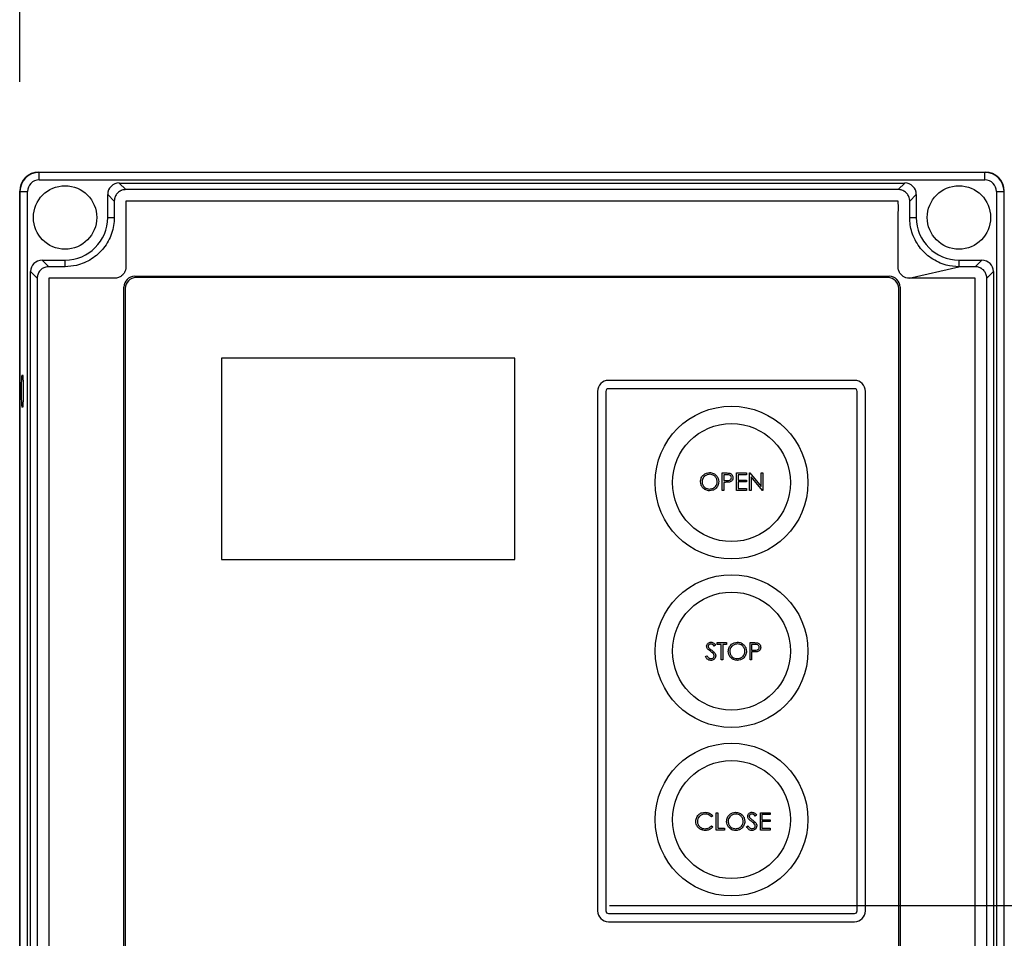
# Model space of a CAD drawing. Header units: inches. Extents: x 170 to 312, y 215 to 248.
# Tile 134 of 256: x 206.64 to 207.02, y 222.647 to 223.002. Entities that reach past the tile are written whole.
import ezdxf

# ---------------------------------------------------------------- set-up
doc = ezdxf.new("R2010")
doc.units = ezdxf.units.IN
doc.header["$LTSCALE"] = 0.25
doc.header["$MEASUREMENT"] = 0
doc.layers.add('ANNOTATIONS', color=1, linetype='Continuous')
doc.layers.add('STANDARD MOTOR LH', color=7, linetype='Continuous')

msp = doc.modelspace()

# ---------------------------------------------------------------- linework, layer by layer
at = {"layer": 'ANNOTATIONS'}
for p, q in [((206.63959, 222.97836), (206.63959, 223.32017)), ((206.86768, 222.65984), (207.91864, 222.65984))]:
    msp.add_line(p, q, dxfattribs=at)
at = {"layer": 'STANDARD MOTOR LH'}
for p, q in [((206.64699, 222.94342), (207.01295, 222.94342)), ((206.64709, 222.94037), (206.64709, 222.94331)), ((207.01285, 222.94331), (206.64709, 222.94331)), ((207.01285, 222.94037), (207.01285, 222.94331)), ((206.64709, 222.94037), (207.01285, 222.94037)), ((206.68061, 222.93664), (206.67806, 222.93919)), ((206.67806, 222.93919), (206.98188, 222.93919)), ((206.97933, 222.93664), (206.98188, 222.93919)), ((206.63959, 222.41149), (206.63959, 222.93602)), ((206.63969, 222.93591), (206.64264, 222.93591)), ((206.63969, 222.93591), (206.63969, 222.41159)), ((206.64264, 222.41159), (206.64264, 222.93591)), ((206.97933, 222.93664), (206.68061, 222.93664)), ((207.0173, 222.93591), (207.02025, 222.93591)), ((207.0173, 222.93591), (207.0173, 222.41159)), ((207.02025, 222.41159), (207.02025, 222.93591)), ((206.67617, 222.93221), (206.67363, 222.93476)), ((206.67363, 222.92587), (206.67363, 222.93476)), ((206.67617, 222.93221), (206.67617, 222.92587)), ((206.98377, 222.93221), (206.98632, 222.93476)), ((206.98377, 222.92587), (206.98377, 222.93221)), ((206.98632, 222.93476), (206.98632, 222.92587)), ((206.67363, 222.92587), (206.67617, 222.92587)), ((206.98377, 222.92587), (206.98632, 222.92587)), ((206.6508, 222.90683), (206.64825, 222.90938)), ((206.64825, 222.90938), (206.65714, 222.90938)), ((206.65714, 222.90683), (206.65714, 222.90938)), ((207.00281, 222.90938), (207.00281, 222.90683)), ((207.00281, 222.90938), (207.01169, 222.90938)), ((207.00914, 222.90683), (207.01169, 222.90938)), ((206.64636, 222.9024), (206.64382, 222.90495)), ((206.64382, 222.44256), (206.64382, 222.90495)), ((206.65714, 222.90683), (206.6508, 222.90683)), ((206.98355, 222.90238), (207.0028, 222.90683)), ((207.00914, 222.90683), (207.0028, 222.90683)), ((207.01358, 222.9024), (207.01613, 222.90495)), ((207.01613, 222.90495), (207.01613, 222.44256)), ((206.64636, 222.9024), (206.64636, 222.44511)), ((206.68409, 222.90314), (206.97585, 222.90314)), ((206.97531, 222.90262), (206.68461, 222.90262)), ((207.01358, 222.44511), (207.01358, 222.9024)), ((206.67986, 222.44859), (206.67986, 222.89892)), ((206.68038, 222.8984), (206.68038, 222.44913)), ((206.97954, 222.44913), (206.97954, 222.8984)), ((206.98008, 222.89892), (206.98008, 222.44859)), ((206.83108, 222.87143), (206.71761, 222.87143)), ((206.71761, 222.87143), (206.71761, 222.79365)), ((206.83108, 222.79365), (206.83108, 222.87143)), ((206.96243, 222.86287), (206.86729, 222.86287)), ((206.96243, 222.85965), (206.86729, 222.85965)), ((206.86306, 222.85864), (206.86306, 222.65779)), ((206.86628, 222.85864), (206.86628, 222.65779)), ((206.96343, 222.65779), (206.96343, 222.85864)), ((206.96665, 222.65779), (206.96665, 222.85864)), ((206.9113, 222.82707), (206.91262, 222.82707)), ((206.9113, 222.82036), (206.9113, 222.82707)), ((206.9119, 222.82639), (206.9119, 222.82415)), ((206.91313, 222.82639), (206.9119, 222.82639)), ((206.91681, 222.82707), (206.9206, 222.82707)), ((206.91681, 222.82036), (206.91681, 222.82707)), ((206.91741, 222.82639), (206.91741, 222.82432)), ((206.9206, 222.82639), (206.91741, 222.82639)), ((206.9206, 222.82707), (206.9206, 222.82639)), ((206.9218, 222.82707), (206.92193, 222.82707)), ((206.9218, 222.82036), (206.9218, 222.82707)), ((206.92193, 222.82707), (206.92636, 222.82179)), ((206.92683, 222.82036), (206.9224, 222.82563)), ((206.9224, 222.82563), (206.9224, 222.82036)), ((206.92636, 222.82707), (206.92696, 222.82707)), ((206.92636, 222.82179), (206.92636, 222.82707)), ((206.92696, 222.82707), (206.92696, 222.82036)), ((206.9119, 222.82415), (206.91308, 222.82413)), ((206.9119, 222.82346), (206.9119, 222.82036)), ((206.91238, 222.82346), (206.9119, 222.82346)), ((206.91741, 222.82432), (206.9206, 222.82432)), ((206.91741, 222.82363), (206.91741, 222.82105)), ((206.9206, 222.82363), (206.91741, 222.82363)), ((206.91741, 222.82105), (206.9206, 222.82105)), ((206.9206, 222.82432), (206.9206, 222.82363)), ((206.9206, 222.82105), (206.9206, 222.82036)), ((206.9119, 222.82036), (206.9113, 222.82036)), ((206.9206, 222.82036), (206.91681, 222.82036)), ((206.9224, 222.82036), (206.9218, 222.82036)), ((206.92696, 222.82036), (206.92683, 222.82036)), ((206.71761, 222.79365), (206.83108, 222.79365)), ((206.90868, 222.76052), (206.90814, 222.76011)), ((206.90937, 222.76149), (206.9129, 222.76149)), ((206.90937, 222.7608), (206.90937, 222.76149)), ((206.91083, 222.7608), (206.90937, 222.7608)), ((206.91083, 222.75477), (206.91083, 222.7608)), ((206.91144, 222.7608), (206.91144, 222.75477)), ((206.9129, 222.7608), (206.91144, 222.7608)), ((206.9129, 222.76149), (206.9129, 222.7608)), ((206.92202, 222.76149), (206.92334, 222.76149)), ((206.92202, 222.75477), (206.92202, 222.76149)), ((206.92262, 222.7608), (206.92262, 222.75856)), ((206.92385, 222.7608), (206.92262, 222.7608)), ((206.90481, 222.75607), (206.90538, 222.75641)), ((206.92262, 222.75856), (206.9238, 222.75854)), ((206.92262, 222.75787), (206.92262, 222.75477)), ((206.9231, 222.75787), (206.92262, 222.75787)), ((206.91144, 222.75477), (206.91083, 222.75477)), ((206.92262, 222.75477), (206.92202, 222.75477)), ((206.90898, 222.69573), (206.90959, 222.69573)), ((206.90898, 222.68902), (206.90898, 222.69573)), ((206.90959, 222.69573), (206.90959, 222.68971)), ((206.92602, 222.69573), (206.92981, 222.69573)), ((206.92602, 222.68902), (206.92602, 222.69573)), ((206.92981, 222.69573), (206.92981, 222.69504)), ((206.90761, 222.6945), (206.90708, 222.6941)), ((206.92456, 222.69477), (206.92402, 222.69435)), ((206.92663, 222.69504), (206.92663, 222.69298)), ((206.92981, 222.69504), (206.92663, 222.69504)), ((206.92663, 222.69298), (206.92981, 222.69298)), ((206.92663, 222.69229), (206.92663, 222.68971)), ((206.92981, 222.69229), (206.92663, 222.69229)), ((206.92981, 222.69298), (206.92981, 222.69229)), ((206.90708, 222.69065), (206.90761, 222.69025)), ((206.91217, 222.68902), (206.90898, 222.68902)), ((206.90959, 222.68971), (206.91217, 222.68971)), ((206.91217, 222.68971), (206.91217, 222.68902)), ((206.92069, 222.69031), (206.92125, 222.69065)), ((206.92981, 222.68902), (206.92602, 222.68902)), ((206.92663, 222.68971), (206.92981, 222.68971)), ((206.92981, 222.68971), (206.92981, 222.68902)), ((206.86729, 222.65679), (206.96243, 222.65679)), ((206.86729, 222.65356), (206.96243, 222.65356))]:
    msp.add_line(p, q, dxfattribs=at)
at = {"layer": 'STANDARD MOTOR LH', "flags": 128}
msp.add_lwpolyline([(206.64097, 222.85875), (206.64095, 222.85688), (206.64091, 222.85517), (206.64084, 222.85379), (206.64075, 222.85284), (206.64066, 222.85242), (206.64056, 222.85256), (206.64047, 222.85325), (206.64039, 222.85443), (206.64033, 222.85599), (206.64031, 222.8578), (206.64031, 222.85969), (206.64033, 222.8615), (206.64039, 222.86306), (206.64047, 222.86424), (206.64056, 222.86493), (206.64066, 222.86507), (206.64075, 222.86465), (206.64084, 222.8637), (206.64091, 222.86232), (206.64095, 222.86062), (206.64097, 222.85875)], dxfattribs=at)
at = {"layer": 'STANDARD MOTOR LH'}
for centre, radius in [((206.65714, 222.92587), 0.01226), ((207.00281, 222.92587), 0.01226), ((206.91486, 222.82336), 0.02954), ((206.91486, 222.82336), 0.02282), ((206.91486, 222.75822), 0.02954), ((206.91486, 222.75822), 0.02282), ((206.91486, 222.69307), 0.02954), ((206.91486, 222.69307), 0.02282)]:
    msp.add_circle(centre, radius, dxfattribs=at)
for centre, radius, start, end in [((206.64699, 222.93602), 0.0074, 90, 180), ((206.64709, 222.93591), 0.0074, 90, 180), ((207.01285, 222.93591), 0.0074, 0, 90), ((207.01295, 222.93602), 0.0074, 0, 90), ((206.64709, 222.93591), 0.00445, 90, 180), ((207.01285, 222.93591), 0.00445, 0, 90), ((206.65714, 222.92587), 0.01649, 270, 0), ((207.00281, 222.92587), 0.01649, 180, 270), ((206.68409, 222.89892), 0.00423, 90, 180), ((206.68461, 222.8984), 0.00423, 90, 180), ((206.97531, 222.8984), 0.00423, 0, 90), ((206.97585, 222.89892), 0.00423, 0, 90), ((206.86729, 222.85864), 0.00423, 90, 180), ((206.86729, 222.85864), 0.00101, 90, 180), ((206.96243, 222.85864), 0.00423, 0, 90), ((206.96243, 222.85864), 0.00101, 0, 90), ((206.86729, 222.65779), 0.00423, 180, 270), ((206.86729, 222.65779), 0.00101, 180, 270), ((206.96243, 222.65779), 0.00101, 270, 0), ((206.96243, 222.65779), 0.00423, 270, 0)]:
    msp.add_arc(centre, radius, start, end, dxfattribs=at)
for centre, major_axis in [((206.67807, 222.93475), (-0.00315, 0.00315)), ((206.98187, 222.93475), (0.00315, 0.00315)), ((206.64826, 222.90493), (-0.00315, 0.00315)), ((207.01168, 222.90493), (0.00315, 0.00315))]:
    msp.add_ellipse(centre, major_axis=major_axis, ratio=0.997265, start_param=5.499157, end_param=7.067214, dxfattribs=at)
for points, knots in [([(206.68061, 222.93664), (206.6801, 222.9366), (206.67948, 222.93654), (206.67867, 222.93621), (206.67791, 222.93579), (206.67699, 222.93492), (206.67648, 222.93392), (206.67627, 222.93317), (206.67621, 222.93281), (206.67618, 222.93251), (206.67618, 222.93236), (206.67617, 222.93228), (206.67617, 222.93224), (206.67617, 222.93222), (206.67617, 222.93221)], [0, 0, 0, 0, 0.21671, 0.26968, 0.375661, 0.589626, 0.803626, 0.852002, 0.92549, 0.962679, 0.981338, 0.99067, 0.995335, 1, 1, 1, 1]), ([(206.98377, 222.93221), (206.98377, 222.9323), (206.98376, 222.93277), (206.98362, 222.93347), (206.98319, 222.9345), (206.98242, 222.93551), (206.98116, 222.93634), (206.98006, 222.93662), (206.97945, 222.93664), (206.97933, 222.93664)], [0, 0, 0, 0, 0.040002, 0.201218, 0.307255, 0.521394, 0.735576, 0.949847, 1, 1, 1, 1]), ([(206.98355, 222.90238), (206.98313, 222.90242), (206.98231, 222.90249), (206.98134, 222.90296), (206.98065, 222.9035), (206.98018, 222.90402), (206.9798, 222.9046), (206.97952, 222.90524), (206.97919, 222.90659), (206.97937, 222.90868), (206.97931, 222.91097), (206.97932, 222.91325), (206.97933, 222.91828), (206.97916, 222.9247), (206.97947, 222.93017), (206.97931, 222.93205), (206.97929, 222.93209), (206.97927, 222.93213), (206.97922, 222.93217), (206.97909, 222.93222), (206.97858, 222.93215), (206.97659, 222.93226), (206.96854, 222.93208), (206.94872, 222.93228), (206.91816, 222.93216), (206.8693, 222.93221), (206.82043, 222.93219), (206.77156, 222.93219), (206.74102, 222.93219), (206.71658, 222.9322), (206.70131, 222.93218), (206.69062, 222.93221), (206.68528, 222.93217), (206.6826, 222.93222), (206.68137, 222.93216), (206.68086, 222.93221), (206.68073, 222.93217), (206.6807, 222.93215), (206.68068, 222.93213), (206.68066, 222.9321), (206.68064, 222.93207), (206.68063, 222.93204), (206.68063, 222.93202), (206.68062, 222.932), (206.68062, 222.93198), (206.68062, 222.93193), (206.68062, 222.93172), (206.68063, 222.93088), (206.68062, 222.92751), (206.68062, 222.92301), (206.68062, 222.91852), (206.68062, 222.91531), (206.68063, 222.91176), (206.68059, 222.90855), (206.68064, 222.90637), (206.68054, 222.90571), (206.68038, 222.90515), (206.68015, 222.90462), (206.67977, 222.90403), (206.67914, 222.90334), (206.67814, 222.90266), (206.67629, 222.90225), (206.67396, 222.90243), (206.67027, 222.90236), (206.6638, 222.90241), (206.65737, 222.90233), (206.6525, 222.90241), (206.6513, 222.90237), (206.65098, 222.90239), (206.6509, 222.90235), (206.65086, 222.90231), (206.65084, 222.90227), (206.65082, 222.90224), (206.65082, 222.90221), (206.65081, 222.90215), (206.65082, 222.90193), (206.6508, 222.90102), (206.65083, 222.8974), (206.65079, 222.88293), (206.65082, 222.85812), (206.65081, 222.82504), (206.65082, 222.78093), (206.65081, 222.73682), (206.65081, 222.68168), (206.65081, 222.63757), (206.65081, 222.59346), (206.65081, 222.56037), (206.65081, 222.52729), (206.65081, 222.49706), (206.65081, 222.47376), (206.65081, 222.45944), (206.65081, 222.45263), (206.65081, 222.44934), (206.65081, 222.44753), (206.65082, 222.44625), (206.65081, 222.44553), (206.65081, 222.44536), (206.65081, 222.44532), (206.65082, 222.4453), (206.65082, 222.44526), (206.65084, 222.44523), (206.65085, 222.4452), (206.65088, 222.44518), (206.65091, 222.44515), (206.65096, 222.44513), (206.6511, 222.44512), (206.65164, 222.44514), (206.65379, 222.44511), (206.65747, 222.44513), (206.66238, 222.44512), (206.66869, 222.44513), (206.67336, 222.44513), (206.6764, 222.44512)], [0, 0, 0, 0, 0.0014139, 0.0028285, 0.003628, 0.0044276, 0.0052271, 0.0060166, 0.0068061, 0.0099861, 0.0131335, 0.0147072, 0.0178547, 0.0304445, 0.0367394, 0.0368189, 0.0368584, 0.0368978, 0.0369742, 0.0370474, 0.0373836, 0.0386983, 0.0439573, 0.064993, 0.1070645, 0.149136, 0.233279, 0.2753505, 0.317422, 0.3384578, 0.3594935, 0.3700114, 0.3752703, 0.3778998, 0.3792145, 0.3795432, 0.3796189, 0.3796564, 0.3796939, 0.3797305, 0.3797671, 0.3798017, 0.3798364, 0.3798536, 0.3798623, 0.3798968, 0.380035, 0.3805875, 0.3827979, 0.3916393, 0.3960599, 0.3982702, 0.4026909, 0.4082768, 0.4093564, 0.410162, 0.4105637, 0.4113624, 0.4121609, 0.4129595, 0.4145733, 0.4162145, 0.4193998, 0.4225767, 0.4289305, 0.441638, 0.4448149, 0.4456091, 0.4458081, 0.4458858, 0.4459241, 0.445994, 0.4460312, 0.4460497, 0.446087, 0.4462356, 0.4468289, 0.4492024, 0.4586961, 0.4966709, 0.5346456, 0.5726204, 0.6485701, 0.6865449, 0.7624945, 0.8004693, 0.8384441, 0.8764189, 0.9143937, 0.942565, 0.9566507, 0.9636935, 0.9660247, 0.9679779, 0.969931, 0.9704193, 0.970478, 0.9705073, 0.9705368, 0.9705774, 0.970618, 0.970654, 0.9706901, 0.9707261, 0.9707988, 0.9708766, 0.9712288, 0.9726377, 0.9782732, 0.9839087, 0.9895442, 1, 1, 1, 1]), ([(206.67617, 222.92587), (206.67612, 222.92482), (206.67602, 222.92271), (206.6752, 222.91961), (206.67391, 222.91668), (206.67214, 222.91401), (206.66996, 222.91168), (206.66742, 222.90974), (206.66458, 222.90826), (206.66114, 222.90709), (206.6586, 222.90693), (206.65714, 222.90683)], [0, 0, 0, 0, 0.105874, 0.211748, 0.319151, 0.426554, 0.532422, 0.638283, 0.745674, 0.853065, 1, 1, 1, 1]), ([(207.0028, 222.90683), (207.00115, 222.90695), (206.99842, 222.90716), (206.99484, 222.90849), (206.99204, 222.91006), (206.98955, 222.91208), (206.98744, 222.91449), (206.98575, 222.91722), (206.98459, 222.92008), (206.9839, 222.92298), (206.98381, 222.9249), (206.98377, 222.92587)], [0, 0, 0, 0, 0.165874, 0.273304, 0.380734, 0.486631, 0.594039, 0.701447, 0.807329, 0.902559, 1, 1, 1, 1]), ([(206.6508, 222.90683), (206.65042, 222.9068), (206.64955, 222.90674), (206.64828, 222.90615), (206.64718, 222.90511), (206.64662, 222.90401), (206.64643, 222.90319), (206.64638, 222.9028), (206.64637, 222.90257), (206.64636, 222.90246), (206.64636, 222.9024)], [0, 0, 0, 0, 0.161214, 0.375723, 0.590198, 0.804349, 0.900983, 0.950339, 0.975147, 1, 1, 1, 1]), ([(207.01358, 222.9024), (207.01358, 222.90246), (207.01357, 222.90277), (207.0135, 222.90332), (207.01322, 222.90427), (207.01257, 222.90535), (207.01169, 222.90607), (207.01092, 222.90647), (207.01039, 222.90667), (207.00975, 222.90681), (207.00935, 222.90682), (207.00914, 222.90683)], [0, 0, 0, 0, 0.026433, 0.132527, 0.2386061, 0.4528515, 0.6669657, 0.7197395, 0.8255599, 0.9119653, 1, 1, 1, 1]), ([(206.6764, 222.44512), (206.67658, 222.44512), (206.67724, 222.44509), (206.67799, 222.44485), (206.6786, 222.44451), (206.67889, 222.44431), (206.67944, 222.44388), (206.6799, 222.44332), (206.68023, 222.4427), (206.6805, 222.44205), (206.68072, 222.44053), (206.68059, 222.4382), (206.68064, 222.43449), (206.68061, 222.428), (206.68063, 222.4215), (206.68062, 222.41675), (206.68062, 222.41568), (206.68062, 222.41554), (206.68062, 222.41549), (206.68063, 222.41545), (206.68066, 222.41541), (206.68068, 222.41537), (206.68072, 222.41534), (206.68084, 222.4153), (206.6813, 222.41535), (206.68305, 222.41526), (206.69013, 222.4154), (206.7076, 222.41524), (206.74529, 222.41536), (206.78832, 222.41531), (206.83138, 222.41531), (206.87441, 222.41535), (206.91753, 222.41509), (206.95506, 222.41562), (206.97205, 222.41496), (206.97815, 222.41542), (206.97906, 222.41526), (206.97924, 222.41535), (206.97927, 222.41539), (206.97929, 222.41542), (206.97931, 222.41546), (206.97932, 222.4155), (206.97932, 222.41552), (206.97932, 222.41558), (206.97932, 222.41582), (206.97931, 222.41676), (206.97932, 222.42051), (206.97931, 222.42553), (206.97932, 222.43125), (206.9793, 222.43536), (206.97938, 222.43884), (206.97922, 222.44118), (206.97959, 222.44244), (206.9799, 222.44307), (206.98024, 222.44355), (206.9808, 222.44415), (206.98168, 222.44479), (206.98353, 222.44527), (206.98587, 222.44508), (206.98958, 222.44515), (206.99283, 222.44512), (206.997, 222.44513), (207.00118, 222.44512), (207.00535, 222.44514), (207.0079, 222.44511), (207.00864, 222.44514), (207.00895, 222.44512), (207.00902, 222.44515), (207.00906, 222.44517), (207.00908, 222.4452), (207.0091, 222.44523), (207.00912, 222.44526), (207.00913, 222.4453), (207.00913, 222.44536), (207.00912, 222.4456), (207.00913, 222.44655), (207.00912, 222.45034), (207.00915, 222.46549), (207.00912, 222.49148), (207.00913, 222.52612), (207.00913, 222.56077), (207.00913, 222.60696), (207.00913, 222.65315), (207.00913, 222.7109), (207.00913, 222.75709), (207.00913, 222.79751), (207.00913, 222.82638), (207.00913, 222.85156), (207.00913, 222.87489), (207.00913, 222.88864), (207.00913, 222.89518), (207.00913, 222.89833), (207.00913, 222.90006), (207.00913, 222.90127), (207.00913, 222.90196), (207.00913, 222.90213), (207.00913, 222.90218), (207.00913, 222.90222), (207.00912, 222.90225), (207.0091, 222.90228), (207.00908, 222.90231), (207.00906, 222.90233), (207.00903, 222.90235), (207.00893, 222.9024), (207.00852, 222.90235), (207.00696, 222.90243), (207.00304, 222.90234), (206.99721, 222.90239), (206.9903, 222.90238), (206.9858, 222.90238), (206.98355, 222.90238)], [0, 0, 0, 0, 0.0006438, 0.0022568, 0.0026566, 0.0030564, 0.0034561, 0.0050764, 0.0054762, 0.005876, 0.0074963, 0.0106924, 0.0138877, 0.0202785, 0.0330599, 0.0362552, 0.0366546, 0.0367174, 0.0367489, 0.036828, 0.0368642, 0.0369004, 0.0369736, 0.0370461, 0.0373412, 0.0384994, 0.0431321, 0.0616629, 0.0987244, 0.1728474, 0.2099089, 0.2469704, 0.3210934, 0.358155, 0.3766857, 0.379002, 0.3795813, 0.3796586, 0.3796968, 0.3797334, 0.3798074, 0.379846, 0.3798556, 0.3798942, 0.3800483, 0.3806647, 0.3831304, 0.392993, 0.3979244, 0.4028557, 0.4071091, 0.4099862, 0.4107907, 0.4115952, 0.4123996, 0.4128008, 0.414427, 0.416054, 0.4192646, 0.4224587, 0.4288469, 0.4304439, 0.4368321, 0.4432203, 0.4448174, 0.4456159, 0.4457758, 0.4458518, 0.4458892, 0.4459256, 0.4459607, 0.4460314, 0.4460509, 0.4460898, 0.4462452, 0.4468666, 0.4493521, 0.4592943, 0.499063, 0.5388318, 0.5786005, 0.6183692, 0.6979067, 0.7376755, 0.8172129, 0.8569816, 0.876866, 0.9166348, 0.9436856, 0.957211, 0.9639737, 0.9662122, 0.9680662, 0.9699203, 0.9703838, 0.9704646, 0.970505, 0.9705456, 0.9705839, 0.9706221, 0.9706582, 0.9706941, 0.9707301, 0.9708027, 0.9710684, 0.9721009, 0.9762311, 0.9844915, 0.9922458, 1, 1, 1, 1]), ([(206.90287, 222.82369), (206.90293, 222.82421), (206.90305, 222.82524), (206.90397, 222.82642), (206.90513, 222.82712), (206.90595, 222.82721), (206.90635, 222.82725)], [0, 0, 0, 0, 0.27973, 0.559325, 0.779681, 1, 1, 1, 1]), ([(206.90638, 222.82656), (206.90596, 222.8265), (206.90511, 222.82639), (206.90414, 222.82564), (206.90356, 222.82469), (206.9035, 222.82403), (206.90347, 222.82369)], [0, 0, 0, 0, 0.279629, 0.559354, 0.779631, 1, 1, 1, 1]), ([(206.90635, 222.82725), (206.90688, 222.82719), (206.90793, 222.82708), (206.90911, 222.82613), (206.90982, 222.82496), (206.90989, 222.82413), (206.90992, 222.82372)], [0, 0, 0, 0, 0.279767, 0.559354, 0.779569, 1, 1, 1, 1]), ([(206.90932, 222.82372), (206.90927, 222.82415), (206.90917, 222.825), (206.90835, 222.82592), (206.90738, 222.82646), (206.90672, 222.82652), (206.90638, 222.82656)], [0, 0, 0, 0, 0.279469, 0.558869, 0.779517, 1, 1, 1, 1]), ([(206.91262, 222.82707), (206.91291, 222.82707), (206.91342, 222.82708), (206.91392, 222.827), (206.91415, 222.82697)], [0, 0, 0, 0, 0.56031, 1, 1, 1, 1]), ([(206.91308, 222.82413), (206.91349, 222.82413), (206.914, 222.82413), (206.9145, 222.82447), (206.91475, 222.82477), (206.9148, 222.82507), (206.91483, 222.82527)], [0, 0, 0, 0, 0.499723, 0.625355, 0.7511, 1, 1, 1, 1]), ([(206.91483, 222.82527), (206.9148, 222.82546), (206.91475, 222.82575), (206.91451, 222.82606), (206.91403, 222.8264), (206.91353, 222.82639), (206.91313, 222.82639)], [0, 0, 0, 0, 0.248983, 0.374736, 0.500393, 1, 1, 1, 1]), ([(206.91543, 222.82527), (206.91542, 222.82505), (206.91538, 222.82461), (206.91505, 222.82407), (206.91459, 222.82372), (206.91426, 222.82362), (206.91409, 222.82357)], [0, 0, 0, 0, 0.280087, 0.559329, 0.779461, 1, 1, 1, 1]), ([(206.91415, 222.82697), (206.91435, 222.8269), (206.91476, 222.82675), (206.91518, 222.8263), (206.9154, 222.82578), (206.91542, 222.82544), (206.91543, 222.82527)], [0, 0, 0, 0, 0.279704, 0.559384, 0.779501, 1, 1, 1, 1]), ([(206.90641, 222.82019), (206.90589, 222.82025), (206.90485, 222.82036), (206.90369, 222.82131), (206.90298, 222.82246), (206.9029, 222.82328), (206.90287, 222.82369)], [0, 0, 0, 0, 0.279662, 0.559353, 0.779636, 1, 1, 1, 1]), ([(206.90347, 222.82369), (206.90352, 222.82327), (206.90362, 222.82242), (206.90444, 222.82151), (206.90539, 222.82096), (206.90605, 222.8209), (206.90638, 222.82088)], [0, 0, 0, 0, 0.279422, 0.559077, 0.77948, 1, 1, 1, 1]), ([(206.90638, 222.82088), (206.90681, 222.82093), (206.90766, 222.82102), (206.90865, 222.82176), (206.90923, 222.82272), (206.90929, 222.82339), (206.90932, 222.82372)], [0, 0, 0, 0, 0.27983, 0.559391, 0.779655, 1, 1, 1, 1]), ([(206.90992, 222.82372), (206.90987, 222.8232), (206.90975, 222.82216), (206.90879, 222.821), (206.90763, 222.82029), (206.90682, 222.82022), (206.90641, 222.82019)], [0, 0, 0, 0, 0.279626, 0.55934, 0.779598, 1, 1, 1, 1]), ([(206.91409, 222.82357), (206.91378, 222.82353), (206.91321, 222.82346), (206.91264, 222.82346), (206.91238, 222.82346)], [0, 0, 0, 0, 0.559694, 1, 1, 1, 1]), ([(206.90524, 222.76009), (206.90527, 222.76033), (206.90533, 222.76081), (206.90578, 222.76132), (206.90633, 222.76161), (206.90671, 222.76164), (206.90689, 222.76166)], [0, 0, 0, 0, 0.279549, 0.558796, 0.779376, 1, 1, 1, 1]), ([(206.90683, 222.76097), (206.90669, 222.76096), (206.90642, 222.76094), (206.90609, 222.76073), (206.90587, 222.76044), (206.90585, 222.76023), (206.90584, 222.76012)], [0, 0, 0, 0, 0.280272, 0.55993, 0.779919, 1, 1, 1, 1]), ([(206.90584, 222.76012), (206.90585, 222.76003), (206.90587, 222.75984), (206.90601, 222.75953), (206.90618, 222.75936), (206.90628, 222.75925)], [0, 0, 0, 0, 0.2799491, 0.5597697, 1, 1, 1, 1]), ([(206.90814, 222.76011), (206.90795, 222.76035), (206.90768, 222.76069), (206.90719, 222.76094), (206.90695, 222.76096), (206.90683, 222.76097)], [0, 0, 0, 0, 0.559812, 0.779851, 1, 1, 1, 1]), ([(206.90689, 222.76166), (206.9071, 222.76164), (206.90751, 222.7616), (206.90816, 222.7612), (206.90848, 222.76078), (206.90868, 222.76052)], [0, 0, 0, 0, 0.279751, 0.559499, 1, 1, 1, 1]), ([(206.91359, 222.7581), (206.91365, 222.75862), (206.91377, 222.75965), (206.91469, 222.76083), (206.91585, 222.76154), (206.91667, 222.76162), (206.91707, 222.76166)], [0, 0, 0, 0, 0.279731, 0.559325, 0.779681, 1, 1, 1, 1]), ([(206.9171, 222.76097), (206.91668, 222.76091), (206.91583, 222.7608), (206.91486, 222.76006), (206.91428, 222.75911), (206.91422, 222.75844), (206.91419, 222.7581)], [0, 0, 0, 0, 0.279624, 0.559346, 0.779627, 1, 1, 1, 1]), ([(206.91707, 222.76166), (206.9176, 222.7616), (206.91865, 222.76149), (206.91983, 222.76054), (206.92054, 222.75937), (206.92061, 222.75854), (206.92064, 222.75813)], [0, 0, 0, 0, 0.279768, 0.559358, 0.77957, 1, 1, 1, 1]), ([(206.92004, 222.75813), (206.91999, 222.75856), (206.91989, 222.75941), (206.91907, 222.76034), (206.9181, 222.76087), (206.91744, 222.76094), (206.9171, 222.76097)], [0, 0, 0, 0, 0.279469, 0.558871, 0.779515, 1, 1, 1, 1]), ([(206.92334, 222.76149), (206.92362, 222.76149), (206.92414, 222.76149), (206.92464, 222.76142), (206.92487, 222.76138)], [0, 0, 0, 0, 0.560314, 1, 1, 1, 1]), ([(206.92555, 222.75968), (206.92552, 222.75987), (206.92547, 222.76016), (206.92523, 222.76047), (206.92475, 222.76081), (206.92425, 222.7608), (206.92385, 222.7608)], [0, 0, 0, 0, 0.248974, 0.37473, 0.500381, 1, 1, 1, 1]), ([(206.92487, 222.76138), (206.92507, 222.76131), (206.92548, 222.76116), (206.9259, 222.76071), (206.92612, 222.76019), (206.92614, 222.75985), (206.92615, 222.75968)], [0, 0, 0, 0, 0.279704, 0.559385, 0.779515, 1, 1, 1, 1]), ([(206.90561, 222.75907), (206.9055, 222.75924), (206.90528, 222.75955), (206.90525, 222.75993), (206.90524, 222.76009)], [0, 0, 0, 0, 0.559837, 1, 1, 1, 1]), ([(206.90538, 222.75641), (206.90558, 222.7561), (206.90585, 222.75567), (206.90642, 222.75533), (206.90671, 222.7553), (206.90685, 222.75529)], [0, 0, 0, 0, 0.559319, 0.779777, 1, 1, 1, 1]), ([(206.90671, 222.75816), (206.9065, 222.75831), (206.9061, 222.75859), (206.90576, 222.75892), (206.90561, 222.75907)], [0, 0, 0, 0, 0.5604066, 1, 1, 1, 1]), ([(206.90628, 222.75925), (206.90645, 222.75912), (206.90675, 222.75889), (206.90705, 222.75868), (206.90719, 222.75858)], [0, 0, 0, 0, 0.559903, 1, 1, 1, 1]), ([(206.90792, 222.75709), (206.90772, 222.75731), (206.90735, 222.7577), (206.90691, 222.75802), (206.90671, 222.75816)], [0, 0, 0, 0, 0.559492, 1, 1, 1, 1]), ([(206.90685, 222.75529), (206.90703, 222.75531), (206.90739, 222.75534), (206.90783, 222.75561), (206.90811, 222.756), (206.90815, 222.75628), (206.90817, 222.75643)], [0, 0, 0, 0, 0.280275, 0.560141, 0.780152, 1, 1, 1, 1]), ([(206.90877, 222.75642), (206.90873, 222.75614), (206.90865, 222.75559), (206.90812, 222.75501), (206.9075, 222.75465), (206.90707, 222.75462), (206.90685, 222.7546)], [0, 0, 0, 0, 0.279184, 0.559085, 0.779448, 1, 1, 1, 1]), ([(206.90719, 222.75858), (206.90761, 222.75827), (206.90819, 222.75784), (206.90869, 222.75703), (206.90874, 222.75662), (206.90877, 222.75642)], [0, 0, 0, 0, 0.560114, 0.780278, 1, 1, 1, 1]), ([(206.90817, 222.75643), (206.90815, 222.75656), (206.90812, 222.7568), (206.90798, 222.757), (206.90792, 222.75709)], [0, 0, 0, 0, 0.558991, 1, 1, 1, 1]), ([(206.91713, 222.7546), (206.91661, 222.75466), (206.91557, 222.75477), (206.91441, 222.75572), (206.9137, 222.75687), (206.91362, 222.75769), (206.91359, 222.7581)], [0, 0, 0, 0, 0.279664, 0.5593525, 0.7796362, 1, 1, 1, 1]), ([(206.91419, 222.7581), (206.91424, 222.75768), (206.91434, 222.75683), (206.91515, 222.75592), (206.91611, 222.75537), (206.91677, 222.75532), (206.9171, 222.75529)], [0, 0, 0, 0, 0.279412, 0.559074, 0.779479, 1, 1, 1, 1]), ([(206.9171, 222.75529), (206.91753, 222.75534), (206.91838, 222.75543), (206.91937, 222.75617), (206.91995, 222.75713), (206.92001, 222.7578), (206.92004, 222.75813)], [0, 0, 0, 0, 0.279828, 0.559389, 0.779656, 1, 1, 1, 1]), ([(206.92064, 222.75813), (206.92058, 222.75761), (206.92047, 222.75657), (206.91951, 222.75541), (206.91835, 222.75471), (206.91754, 222.75464), (206.91713, 222.7546)], [0, 0, 0, 0, 0.279627, 0.559343, 0.779597, 1, 1, 1, 1]), ([(206.92481, 222.75798), (206.92449, 222.75794), (206.92393, 222.75787), (206.92335, 222.75787), (206.9231, 222.75787)], [0, 0, 0, 0, 0.559694, 1, 1, 1, 1]), ([(206.9238, 222.75854), (206.92421, 222.75854), (206.92472, 222.75854), (206.92521, 222.75888), (206.92547, 222.75919), (206.92552, 222.75948), (206.92555, 222.75968)], [0, 0, 0, 0, 0.499721, 0.625344, 0.751089, 1, 1, 1, 1]), ([(206.92615, 222.75968), (206.92614, 222.75946), (206.9261, 222.75902), (206.92577, 222.75848), (206.92531, 222.75814), (206.92498, 222.75803), (206.92481, 222.75798)], [0, 0, 0, 0, 0.280098, 0.559325, 0.779463, 1, 1, 1, 1]), ([(206.90685, 222.7546), (206.9066, 222.75463), (206.90611, 222.75468), (206.90534, 222.75518), (206.90501, 222.75573), (206.90481, 222.75607)], [0, 0, 0, 0, 0.279883, 0.559665, 1, 1, 1, 1]), ([(206.90107, 222.69241), (206.90113, 222.69294), (206.90125, 222.69399), (206.90224, 222.69514), (206.90344, 222.69581), (206.90426, 222.69587), (206.90468, 222.6959)], [0, 0, 0, 0, 0.279515, 0.55908, 0.779373, 1, 1, 1, 1]), ([(206.90468, 222.6959), (206.90532, 222.69583), (206.90647, 222.6957), (206.90726, 222.69487), (206.90761, 222.6945)], [0, 0, 0, 0, 0.55952, 1, 1, 1, 1]), ([(206.91294, 222.69235), (206.913, 222.69286), (206.91313, 222.6939), (206.91405, 222.69508), (206.91521, 222.69578), (206.91602, 222.69586), (206.91643, 222.6959)], [0, 0, 0, 0, 0.279736, 0.559329, 0.779682, 1, 1, 1, 1]), ([(206.91643, 222.6959), (206.91695, 222.69585), (206.918, 222.69574), (206.91918, 222.69479), (206.9199, 222.69362), (206.91996, 222.69279), (206.92, 222.69238)], [0, 0, 0, 0, 0.279769, 0.559361, 0.779574, 1, 1, 1, 1]), ([(206.92112, 222.69434), (206.92115, 222.69458), (206.9212, 222.69505), (206.92166, 222.69557), (206.92221, 222.69586), (206.92258, 222.69589), (206.92277, 222.6959)], [0, 0, 0, 0, 0.279551, 0.5588, 0.779381, 1, 1, 1, 1]), ([(206.92277, 222.6959), (206.92298, 222.69588), (206.92339, 222.69584), (206.92404, 222.69545), (206.92436, 222.69503), (206.92456, 222.69477)], [0, 0, 0, 0, 0.279753, 0.559499, 1, 1, 1, 1]), ([(206.90192, 222.69002), (206.90164, 222.69043), (206.90114, 222.69115), (206.90109, 222.69203), (206.90107, 222.69241)], [0, 0, 0, 0, 0.559032, 1, 1, 1, 1]), ([(206.90464, 222.69521), (206.90421, 222.69517), (206.90335, 222.69507), (206.90235, 222.69434), (206.90176, 222.69338), (206.9017, 222.69271), (206.90167, 222.69237)], [0, 0, 0, 0, 0.279856, 0.559519, 0.779685, 1, 1, 1, 1]), ([(206.90167, 222.69237), (206.90172, 222.69193), (206.90182, 222.69107), (206.90266, 222.69013), (206.90366, 222.68961), (206.90434, 222.68956), (206.90468, 222.68953)], [0, 0, 0, 0, 0.279434, 0.558921, 0.779284, 1, 1, 1, 1]), ([(206.90708, 222.6941), (206.90669, 222.69446), (206.90599, 222.69511), (206.90505, 222.69518), (206.90464, 222.69521)], [0, 0, 0, 0, 0.5584293, 1, 1, 1, 1]), ([(206.91648, 222.68885), (206.91596, 222.6889), (206.91492, 222.68902), (206.91376, 222.68997), (206.91305, 222.69112), (206.91298, 222.69194), (206.91294, 222.69235)], [0, 0, 0, 0, 0.279666, 0.559356, 0.779641, 1, 1, 1, 1]), ([(206.91646, 222.69521), (206.91603, 222.69516), (206.91519, 222.69505), (206.91422, 222.6943), (206.91364, 222.69335), (206.91357, 222.69268), (206.91354, 222.69235)], [0, 0, 0, 0, 0.279627, 0.55935, 0.779633, 1, 1, 1, 1]), ([(206.91354, 222.69235), (206.9136, 222.69192), (206.9137, 222.69108), (206.91451, 222.69017), (206.91546, 222.68962), (206.91612, 222.68956), (206.91646, 222.68953)], [0, 0, 0, 0, 0.279417, 0.559077, 0.779481, 1, 1, 1, 1]), ([(206.9194, 222.69238), (206.91934, 222.69281), (206.91924, 222.69366), (206.91842, 222.69458), (206.91746, 222.69512), (206.91679, 222.69518), (206.91646, 222.69521)], [0, 0, 0, 0, 0.279463, 0.558867, 0.779513, 1, 1, 1, 1]), ([(206.91646, 222.68953), (206.91688, 222.68958), (206.91774, 222.68968), (206.91872, 222.69042), (206.9193, 222.69137), (206.91937, 222.69204), (206.9194, 222.69238)], [0, 0, 0, 0, 0.279829, 0.55939, 0.77965, 1, 1, 1, 1]), ([(206.92, 222.69238), (206.91994, 222.69186), (206.91982, 222.69081), (206.91887, 222.68966), (206.91771, 222.68895), (206.91689, 222.68888), (206.91648, 222.68885)], [0, 0, 0, 0, 0.2796319, 0.5593437, 0.7795968, 1, 1, 1, 1]), ([(206.92149, 222.69331), (206.92137, 222.69349), (206.92116, 222.6938), (206.92113, 222.69417), (206.92112, 222.69434)], [0, 0, 0, 0, 0.559838, 1, 1, 1, 1]), ([(206.92259, 222.6924), (206.92237, 222.69256), (206.92198, 222.69283), (206.92164, 222.69317), (206.92149, 222.69331)], [0, 0, 0, 0, 0.560421, 1, 1, 1, 1]), ([(206.9227, 222.69521), (206.92257, 222.6952), (206.9223, 222.69518), (206.92197, 222.69497), (206.92175, 222.69469), (206.92173, 222.69447), (206.92172, 222.69436)], [0, 0, 0, 0, 0.280267, 0.55992, 0.779923, 1, 1, 1, 1]), ([(206.92172, 222.69436), (206.92173, 222.69427), (206.92174, 222.69408), (206.92189, 222.69378), (206.92206, 222.6936), (206.92216, 222.6935)], [0, 0, 0, 0, 0.2799491, 0.5597697, 1, 1, 1, 1]), ([(206.92216, 222.6935), (206.92233, 222.69337), (206.92262, 222.69314), (206.92293, 222.69292), (206.92306, 222.69283)], [0, 0, 0, 0, 0.559914, 1, 1, 1, 1]), ([(206.9238, 222.69133), (206.9236, 222.69155), (206.92323, 222.69195), (206.92279, 222.69226), (206.92259, 222.6924)], [0, 0, 0, 0, 0.559499, 1, 1, 1, 1]), ([(206.92402, 222.69435), (206.92383, 222.6946), (206.92356, 222.69494), (206.92306, 222.69519), (206.92282, 222.69521), (206.9227, 222.69521)], [0, 0, 0, 0, 0.559821, 0.77985, 1, 1, 1, 1]), ([(206.92306, 222.69283), (206.92349, 222.69252), (206.92407, 222.69208), (206.92457, 222.69128), (206.92462, 222.69087), (206.92465, 222.69066)], [0, 0, 0, 0, 0.560113, 0.780289, 1, 1, 1, 1]), ([(206.90469, 222.68885), (206.90409, 222.6889), (206.90303, 222.68899), (206.90226, 222.6897), (206.90192, 222.69002)], [0, 0, 0, 0, 0.5598, 1, 1, 1, 1]), ([(206.90468, 222.68953), (206.9052, 222.6896), (206.90613, 222.68971), (206.90679, 222.69037), (206.90708, 222.69065)], [0, 0, 0, 0, 0.558771, 1, 1, 1, 1]), ([(206.90761, 222.69025), (206.9074, 222.69002), (206.90699, 222.68954), (206.90599, 222.68897), (206.90518, 222.68889), (206.90469, 222.68885)], [0, 0, 0, 0, 0.2804064, 0.5607947, 1, 1, 1, 1]), ([(206.92273, 222.68885), (206.92248, 222.68887), (206.92198, 222.68892), (206.92122, 222.68943), (206.92089, 222.68998), (206.92069, 222.69031)], [0, 0, 0, 0, 0.279883, 0.559672, 1, 1, 1, 1]), ([(206.92125, 222.69065), (206.92145, 222.69035), (206.92173, 222.68992), (206.9223, 222.68958), (206.92259, 222.68955), (206.92273, 222.68953)], [0, 0, 0, 0, 0.5593141, 0.7797791, 1, 1, 1, 1]), ([(206.92273, 222.68953), (206.92291, 222.68955), (206.92327, 222.68959), (206.92371, 222.68986), (206.92399, 222.69025), (206.92403, 222.69053), (206.92404, 222.69067)], [0, 0, 0, 0, 0.280276, 0.560147, 0.780152, 1, 1, 1, 1]), ([(206.92465, 222.69066), (206.92461, 222.69039), (206.92453, 222.68984), (206.924, 222.68925), (206.92338, 222.6889), (206.92294, 222.68886), (206.92273, 222.68885)], [0, 0, 0, 0, 0.2791833, 0.5590835, 0.7794506, 1, 1, 1, 1]), ([(206.92404, 222.69067), (206.92403, 222.69081), (206.924, 222.69105), (206.92386, 222.69124), (206.9238, 222.69133)], [0, 0, 0, 0, 0.558993, 1, 1, 1, 1])]:
    msp.add_open_spline(points, degree=3, knots=knots, dxfattribs=at)

doc.saveas('drawing.dxf')
